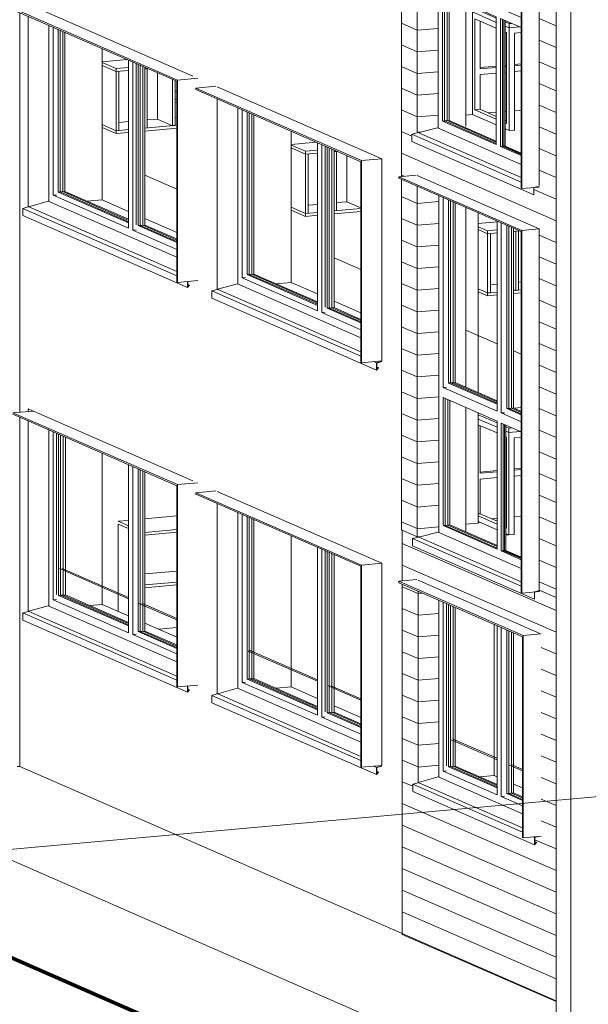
# Model space of a CAD drawing. Header units: millimetres. Extents: x -2180 to 91692, y -6418 to 21859.
# Tile 171 of 256: x 59068 to 62923, y -2176 to 4503. Entities that reach past the tile are written whole.
import ezdxf

# ---------------------------------------------------------------- set-up
doc = ezdxf.new("R2010")
doc.units = ezdxf.units.MM
for name, color, linetype, lineweight, true_color in [('AS_Standard_moobel-2', 7, 'Continuous', 9, 0x1a1a1a), ('Floors-4', 7, 'Continuous', 9, 0x1a1a1a), ('Furniture-4', 7, 'Continuous', 9, 0x1a1a1a), ('Surface Pattern-2', 7, 'Continuous', 9, 0x404040), ('Walls-4', 7, 'Continuous', 9, 0x1a1a1a), ('Windows-4', 7, 'Continuous', 9, 0x1a1a1a)]:
    doc.layers.add(name, color=color, linetype=linetype, lineweight=lineweight, true_color=true_color)
for name, color, linetype, lineweight in [('Furniture', 7, 'Continuous', 9), ('Generic Models', 7, 'Continuous', 9), ('Section Boxes', 7, 'Continuous', 9), ('Topography', 7, 'Continuous', 9), ('Topography-1', 7, 'Continuous', 70), ('Walls', 7, 'Continuous', 9), ('Windows', 7, 'Continuous', 9)]:
    doc.layers.add(name, color=color, linetype=linetype, lineweight=lineweight)
pattern_1 = [(5.15, (48119.87, 12757.99), (-26.2863, 144.6494), [])]
pattern_2 = [(336.405, (96651.23, -1250.36), (0.0007, 147.01774), [])]

# ---------------------------------------------------------------- blocks, each defined once
blk = doc.blocks.new('sma_W3 - -A-01 2700x1500mm-1795256-3D-kunsti lähteülesanne')
at = {"layer": 'Windows'}
for p, q in [((2271.7, -34), (2271.7, 1160)), ((2300.7, 1147.3), (2300.7, 7.3)), ((2333.8, 1132.8), (2333.8, 29.3)), ((2347.4, 30.5), (2347.4, 1126.9)), ((2811.4, -215.8), (2811.4, 924.2)), ((2840.4, 911.6), (2840.4, -228.5)), ((2863.1, -192.1), (2863.1, 901.6)), ((2877.6, 895.3), (2877.6, -198.4)), ((2891.3, -197.2), (2891.3, 889.3)), ((2323.4, 9.3), (2300.7, 7.3)), ((2300.7, 7.3), (2811.4, -215.8)), ((2347.4, 30.5), (2333.8, 29.3)), ((2333.8, 29.3), (2811.4, -179.3)), ((2811.4, -172.1), (2347.4, 30.5)), ((2142.2, -68), (2267.6, -32.2)), ((2267.6, -32.2), (3106.1, -398.4)), ((2094.9, -81.5), (2131, -71.2)), ((2094.9, -130.5), (2094.9, -81.5)), ((3106.1, -523.2), (2094.9, -81.5)), ((2094.9, -130.5), (3211.5, -618.2)), ((2891.3, -197.2), (2877.6, -198.4)), ((2877.6, -198.4), (3106.1, -298.2)), ((3106.1, -291), (2891.3, -197.2)), ((2863.1, -226.4), (2840.4, -228.5)), ((2840.4, -228.5), (3106.1, -344.5)), ((3211.5, -569.2), (3193.1, -561.2)), ((3247.6, -558.9), (3211.5, -569.2)), ((3211.5, -569.2), (3211.5, -618.2)), ((3213.3, -570.4), (3247.6, -560.7)), ((3213.3, -613.3), (3213.3, -570.4)), ((3213.3, -597.7), (3223.1, -601.9)), ((3211.5, -618.2), (3224.4, -603.2)), ((3223.1, -601.9), (3213.3, -613.3)), ((3224.4, -603.2), (3223.1, -601.9))]:
    blk.add_line(p, q, dxfattribs=at)
at = {"layer": 'Windows-4'}
for p, q in [((2365.6, 32.2), (2365.6, 1118.9)), ((2379.3, 1113), (2379.3, 33.4)), ((2909.5, -195.6), (2909.5, 881.4)), ((2923.1, 875.4), (2923.1, -194.3)), ((2379.3, 33.4), (2347.4, 30.5)), ((2365.6, 32.2), (2347.4, 30.5)), ((2811.4, -162.5), (2365.6, 32.2)), ((2379.3, 33.4), (2811.4, -155.3)), ((2923.1, -194.3), (2891.3, -197.2)), ((2891.3, -197.2), (2909.5, -195.6)), ((3106.1, -281.5), (2909.5, -195.6)), ((2923.1, -194.3), (3106.1, -274.3))]:
    blk.add_line(p, q, dxfattribs=at)
blk = doc.blocks.new('kirjutuslaud 1400 - kirjutuslaud 1400-871469-3D-kunsti lähteülesanne')
at = {"layer": 'Furniture-4'}
for p, q in [((4145.3, 1866.9), (4192.8, 1871.1)), ((4028.4, 1767.9), (3901, 1823.5)), ((3901, 1794.1), (4028.4, 1738.5)), ((4028.4, 1738.5), (3901, 1794.1)), ((3901, 1754.9), (4028.4, 1699.3)), ((3913.5, 1749.5), (3913.5, 1425.6)), ((4108.7, 1732.8), (4088.4, 1741.7)), ((4088.4, 1712.3), (4108.7, 1703.4)), ((4108.7, 1703.4), (4088.4, 1712.3)), ((4088.4, 1673.1), (4092.2, 1671.4)), ((4092.2, 1671.4), (4092.2, 1054)), ((4108.7, 1732.8), (4129.9, 1734.7)), ((4108.7, 1703.4), (4108.7, 1732.8)), ((4185.7, 1710.3), (4108.7, 1703.4)), ((4185.7, 1710.3), (4108.7, 1703.4)), ((4108.7, 1007.5), (4108.7, 1703.4)), ((4145.1, 1667.5), (4192.8, 1671.8)), ((4145.1, 1667.5), (4145.1, 1010.8)), ((3913.5, 1434.3), (4028.4, 1444.7)), ((4028.4, 1435.9), (3913.5, 1425.6)), ((4088.4, 1450.1), (4092.2, 1450.4)), ((4092.2, 1441.7), (4088.4, 1441.4)), ((4145.1, 1455.2), (4192.8, 1459.5)), ((4192.8, 1450.8), (4145.1, 1446.5)), ((4145.1, 1407.3), (4192.8, 1411.6)), ((3913.5, 1386.4), (4028.4, 1396.7)), ((3913.5, 1386.4), (3913.5, 1151.2)), ((4088.4, 1402.1), (4092.2, 1402.5)), ((3901, 1150), (3913.5, 1151.2)), ((4028.4, 1081.8), (3901, 1137.5)), ((3913.5, 1151.2), (4028.4, 1101)), ((3901, 1098.2), (4028.4, 1042.6)), ((4088.4, 1074.8), (4092.2, 1073.1)), ((4092.2, 1054), (4088.4, 1055.6)), ((4088.4, 1016.4), (4108.7, 1007.5)), ((4108.7, 1007.5), (4145.1, 1010.8))]:
    blk.add_line(p, q, dxfattribs=at)
for points in [[(3912, 1093.3, 0), (3908.3, 1093.1, 0), (3904.4, 1093, 0), (3901, 1093.2, 0)], [(4094.9, 1008.3, 0), (4091.4, 1008.7, 0), (4088.6, 1009.2, 0)], [(4106.4, 1008.4, 0), (4102.6, 1008.2, 0), (4098.7, 1008.2, 0), (4094.9, 1008.3, 0)]]:
    blk.add_polyline3d(points, dxfattribs=at)
blk = doc.blocks.new('sma_W3 - -A-01 2700x1500mm-1795257-3D-kunsti lähteülesanne')
at = {"layer": 'Windows'}
for p, q in [((989.7, 3270.3), (989.7, 4464.3)), ((1018.6, 4451.6), (1018.6, 3311.6)), ((1051.7, 4437.2), (1051.7, 3333.6)), ((1065.4, 3334.8), (1065.4, 4431.2)), ((1529.4, 3088.5), (1529.4, 4228.5)), ((1558.3, 4215.9), (1558.3, 3075.8)), ((1581.1, 3112.2), (1581.1, 4205.9)), ((1595.5, 4199.6), (1595.5, 3105.9)), ((1609.2, 3107.1), (1609.2, 4193.7)), ((1041.4, 3313.6), (1018.6, 3311.6)), ((1018.6, 3311.6), (1529.4, 3088.5)), ((1065.4, 3334.8), (1051.7, 3333.6)), ((1051.7, 3333.6), (1529.4, 3125)), ((1529.4, 3132.2), (1065.4, 3334.8)), ((812.8, 3222.8), (848.9, 3233.1)), ((812.8, 3173.8), (812.8, 3222.8)), ((1858, 2766.3), (812.8, 3222.8)), ((860.1, 3236.3), (985.5, 3272.1)), ((985.5, 3272.1), (1858, 2891.1)), ((812.8, 3173.8), (1929.4, 2686.1)), ((1581.1, 3077.9), (1558.3, 3075.8)), ((1558.3, 3075.8), (1858, 2945)), ((1609.2, 3107.1), (1595.5, 3105.9)), ((1595.5, 3105.9), (1858, 2991.3)), ((1858, 2998.5), (1609.2, 3107.1)), ((1929.4, 2726.9), (1929.4, 2686.1)), ((1929.4, 2686.1), (1942.3, 2701.1)), ((1931.3, 2691), (1931.3, 2727.1)), ((1931.3, 2706.7), (1941, 2702.4)), ((1941, 2702.4), (1931.3, 2691)), ((1942.3, 2701.1), (1941, 2702.4))]:
    blk.add_line(p, q, dxfattribs=at)
at = {"layer": 'Windows-4'}
for p, q in [((1083.6, 3336.5), (1083.6, 4423.2)), ((1097.2, 4417.3), (1097.2, 3337.7)), ((1627.4, 3108.8), (1627.4, 4185.7)), ((1641.1, 4179.7), (1641.1, 3110)), ((1097.2, 3337.7), (1065.4, 3334.8)), ((1083.6, 3336.5), (1065.4, 3334.8)), ((1529.4, 3141.8), (1083.6, 3336.5)), ((1097.2, 3337.7), (1529.4, 3149)), ((1641.1, 3110), (1609.2, 3107.1)), ((1609.2, 3107.1), (1627.4, 3108.8)), ((1858, 3008.1), (1627.4, 3108.8)), ((1641.1, 3110), (1858, 3015.3))]:
    blk.add_line(p, q, dxfattribs=at)
blk = doc.blocks.new('sma_W3 - -A-01 2700x1500mm-V145-3D-kunsti lähteülesanne')
at = {"layer": 'Windows'}
for p, q in [((2271.7, 2710.3), (2271.7, 3904.3)), ((2300.7, 3891.6), (2300.7, 2751.6)), ((2333.8, 3877.2), (2333.8, 2773.6)), ((2347.4, 2774.9), (2347.4, 3871.2)), ((2811.4, 2528.5), (2811.4, 3668.6)), ((2840.4, 3655.9), (2840.4, 2515.9)), ((2863.1, 2552.2), (2863.1, 3646)), ((2877.6, 3639.6), (2877.6, 2545.9)), ((2891.3, 2547.1), (2891.3, 3633.7)), ((2323.4, 2753.7), (2300.7, 2751.6)), ((2300.7, 2751.6), (2811.4, 2528.5)), ((2347.4, 2774.9), (2333.8, 2773.6)), ((2333.8, 2773.6), (2811.4, 2565)), ((2811.4, 2572.2), (2347.4, 2774.9)), ((2094.9, 2662.8), (2131, 2673.2)), ((2142.2, 2676.3), (2267.6, 2712.1)), ((2267.6, 2712.1), (3106.1, 2345.9)), ((2094.9, 2613.8), (2094.9, 2662.8)), ((3106.1, 2221.1), (2094.9, 2662.8)), ((2094.9, 2613.8), (3211.5, 2126.1)), ((2891.3, 2547.1), (2877.6, 2545.9)), ((2877.6, 2545.9), (3106.1, 2446.1)), ((3106.1, 2453.3), (2891.3, 2547.1)), ((2863.1, 2517.9), (2840.4, 2515.9)), ((2840.4, 2515.9), (3106.1, 2399.8)), ((3211.5, 2175.1), (3193.1, 2183.1)), ((3247.6, 2185.4), (3211.5, 2175.1)), ((3211.5, 2175.1), (3211.5, 2126.1)), ((3211.5, 2126.1), (3224.4, 2141.1)), ((3213.3, 2173.9), (3247.6, 2183.7)), ((3213.3, 2131), (3213.3, 2173.9)), ((3213.3, 2146.7), (3223.1, 2142.4)), ((3223.1, 2142.4), (3213.3, 2131)), ((3224.4, 2141.1), (3223.1, 2142.4))]:
    blk.add_line(p, q, dxfattribs=at)
at = {"layer": 'Windows-4'}
for p, q in [((2365.6, 2776.5), (2365.6, 3863.3)), ((2379.3, 3857.3), (2379.3, 2777.7)), ((2909.5, 2548.8), (2909.5, 3625.7)), ((2923.1, 3619.8), (2923.1, 2550)), ((2379.3, 2777.7), (2347.4, 2774.9)), ((2365.6, 2776.5), (2347.4, 2774.9)), ((2811.4, 2581.8), (2365.6, 2776.5)), ((2379.3, 2777.7), (2811.4, 2589)), ((2923.1, 2550), (2891.3, 2547.1)), ((2891.3, 2547.1), (2909.5, 2548.8)), ((3106.1, 2462.9), (2909.5, 2548.8)), ((2923.1, 2550), (3106.1, 2470.1))]:
    blk.add_line(p, q, dxfattribs=at)
blk = doc.blocks.new('sma_W3 - -A-01 2700x1500mm-1795255-3D-kunsti lähteülesanne')
at = {"layer": 'Windows'}
for p, q in [((989.7, 526), (989.7, 1719.9)), ((1018.6, 1707.3), (1018.6, 567.2)), ((1041.4, 603.6), (1041.4, 1697.3)), ((1055.8, 1691), (1055.8, 597.3)), ((1069.5, 598.5), (1069.5, 1685.1)), ((1529.4, 344.2), (1529.4, 1484.2)), ((1558.3, 1471.6), (1558.3, 331.5)), ((1595.5, 1455.3), (1595.5, 351.7)), ((1609.2, 353), (1609.2, 1449.3)), ((1018.6, 567.2), (1041.4, 569.3)), ((1018.6, 567.2), (1529.4, 344.2)), ((1055.8, 597.3), (1069.5, 598.5)), ((1055.8, 597.3), (1529.4, 390.5)), ((1529.4, 397.6), (1069.5, 598.5)), ((812.8, 478.5), (848.9, 488.8)), ((812.8, 429.5), (812.8, 478.5)), ((1858, 22), (812.8, 478.5)), ((860.1, 492), (985.5, 527.8)), ((985.5, 527.8), (1858, 146.7)), ((812.8, 429.5), (1929.4, -58.2)), ((1595.5, 351.7), (1609.2, 353)), ((1595.5, 351.7), (1858, 237.1)), ((1858, 244.3), (1609.2, 353)), ((1558.3, 331.5), (1581.1, 333.6)), ((1558.3, 331.5), (1858, 200.6)), ((1929.4, -17.4), (1929.4, -58.2)), ((1929.4, -58.2), (1942.3, -43.2)), ((1931.3, -53.3), (1931.3, -17.3)), ((1931.3, -37.7), (1941, -42)), ((1941, -42), (1931.3, -53.3)), ((1942.3, -43.2), (1941, -42))]:
    blk.add_line(p, q, dxfattribs=at)
at = {"layer": 'Windows-4'}
for p, q in [((1087.7, 600.1), (1087.7, 1677.1)), ((1101.4, 1671.1), (1101.4, 601.4)), ((1627.4, 354.6), (1627.4, 1441.4)), ((1641.1, 1435.4), (1641.1, 355.8)), ((1069.5, 598.5), (1101.4, 601.4)), ((1101.4, 601.4), (1529.4, 414.4)), ((1069.5, 598.5), (1087.7, 600.1)), ((1529.4, 407.2), (1087.7, 600.1)), ((1609.2, 353), (1641.1, 355.8)), ((1609.2, 353), (1627.4, 354.6)), ((1858, 253.9), (1627.4, 354.6)), ((1641.1, 355.8), (1858, 261.1))]:
    blk.add_line(p, q, dxfattribs=at)
blk = doc.blocks.new('sma_W3 - -A-06 2000x1500mm-1973712-3D-kunsti lähteülesanne')
at = {"layer": 'Windows'}
for p, q in [((3633.4, -635.9), (3633.4, 565.2)), ((3662.3, 552.6), (3662.3, -594.7)), ((3685.1, -558.3), (3685.1, 542.6)), ((3699.6, 536.3), (3699.6, -564.6)), ((3713.2, -563.4), (3713.2, 530.3)), ((4028.4, -754.5), (4028.4, 392.7)), ((4057.3, 380), (4057.3, -767.2)), ((4094.5, 363.8), (4094.5, -747)), ((4108.2, -745.7), (4108.2, 357.8)), ((3662.3, -594.7), (3685.1, -592.6)), ((3662.3, -594.7), (4028.4, -754.5)), ((3699.6, -564.6), (3713.2, -563.4)), ((3699.6, -564.6), (4028.4, -708.2)), ((4028.4, -701.1), (3713.2, -563.4)), ((3503.9, -669.9), (3629.3, -634.1)), ((3629.3, -634.1), (4201.1, -883.9)), ((3456.5, -683.4), (3492.7, -673.1)), ((3456.5, -732.4), (3456.5, -683.4)), ((4201.1, -1008.7), (3456.5, -683.4)), ((3456.5, -732.4), (4283.7, -1093.7)), ((4057.3, -767.2), (4080.1, -765.1)), ((4057.3, -767.2), (4201.1, -830)), ((4094.5, -747), (4108.2, -745.7)), ((4094.5, -747), (4201.1, -793.5)), ((4201.1, -786.3), (4108.2, -745.7)), ((4283.7, -1044.7), (4274.5, -1040.7)), ((4308.5, -1037.6), (4283.7, -1044.7)), ((4283.7, -1044.7), (4283.7, -1093.7)), ((4285.5, -1045.9), (4317.6, -1036.8)), ((4285.5, -1088.8), (4285.5, -1045.9)), ((4283.7, -1093.7), (4296.6, -1078.7)), ((4285.5, -1073.2), (4295.3, -1077.4)), ((4295.3, -1077.4), (4285.5, -1088.8)), ((4296.6, -1078.7), (4295.3, -1077.4))]:
    blk.add_line(p, q, dxfattribs=at)
at = {"layer": 'Windows-4'}
for p, q in [((3731.4, -561.8), (3731.4, 522.4)), ((3745.1, 516.4), (3745.1, -560.5)), ((4126.4, -744.1), (4126.4, 349.9)), ((4140.1, 343.9), (4140.1, -742.9)), ((3713.2, -563.4), (3745.1, -560.5)), ((3713.2, -563.4), (3731.4, -561.8)), ((4028.4, -691.5), (3731.4, -561.8)), ((3745.1, -560.5), (4028.4, -684.3)), ((4108.2, -745.7), (4140.1, -742.9)), ((4108.2, -745.7), (4126.4, -744.1)), ((4201.1, -776.7), (4126.4, -744.1)), ((4140.1, -742.9), (4201.1, -769.5))]:
    blk.add_line(p, q, dxfattribs=at)
blk = doc.blocks.new('1_0 W - 2x2 - -A-03-1543861-3D-kunsti lähteülesanne')
at = {"layer": 'Windows'}
for p, q in [((3633.4, 1023.9), (3633.4, 3309.5)), ((3662.3, 2007.5), (3662.3, 3296.9)), ((3699.6, 3280.6), (3699.6, 2037.6)), ((3713.2, 2038.8), (3713.2, 3274.7)), ((4028.4, 3137), (4028.4, 1847.7)), ((4057.3, 1835), (4057.3, 3124.4)), ((4094.5, 3108.1), (4094.5, 1865.1)), ((4108.2, 1866.3), (4108.2, 3102.2)), ((3662.3, 2007.5), (3685.1, 2009.6)), ((4028.4, 1847.7), (3662.3, 2007.5)), ((3699.6, 2037.6), (3713.2, 2038.8)), ((4028.4, 1894), (3699.6, 2037.6)), ((3713.2, 2038.8), (4028.4, 1901.2)), ((3662.3, 1938.9), (3662.3, 1071.5)), ((3662.3, 1938.9), (4028.4, 1779.1)), ((3676, 1072.8), (3676, 1933)), ((4057.3, 1835), (4080.1, 1837.1)), ((4192.8, 1775.9), (4057.3, 1835)), ((4094.5, 1865.1), (4108.2, 1866.3)), ((4192.8, 1822.2), (4094.5, 1865.1)), ((4108.2, 1866.3), (4192.8, 1829.4)), ((4028.4, 911.7), (4028.4, 1779.1)), ((4057.3, 899), (4057.3, 1766.4)), ((4057.3, 1766.4), (4192.8, 1707.3)), ((4071, 900.2), (4071, 1760.5)), ((3662.3, 1071.5), (3676, 1072.8)), ((3662.3, 1071.5), (4028.4, 911.7)), ((4028.4, 918.9), (3676, 1072.8)), ((3514, 997.2), (3629.3, 1025.7)), ((3629.3, 1025.7), (4192.8, 779.6)), ((3454.4, 982.4), (3492.7, 991.9)), ((3454.4, 932.7), (3454.4, 982.4)), ((3454.4, 982.4), (4192.8, 659.9)), ((3454.4, 932.7), (4281.6, 571.5)), ((4071, 900.2), (4057.3, 899)), ((4192.8, 839.8), (4057.3, 899)), ((4192.8, 847), (4071, 900.2)), ((4319.8, 630.6), (4281.6, 621.1)), ((4281.6, 621.1), (4281.6, 571.5)), ((4282.6, 620.6), (4319.8, 629.7)), ((4282.6, 571.6), (4282.6, 620.6)), ((4281.6, 571.5), (4282.6, 571.6))]:
    blk.add_line(p, q, dxfattribs=at)
at = {"layer": 'Windows-4'}
for p, q in [((3731.4, 2040.4), (3731.4, 3266.7)), ((3745.1, 3260.7), (3745.1, 2041.7)), ((4126.4, 1867.9), (4126.4, 3094.2)), ((4140.1, 3088.2), (4140.1, 1869.2)), ((3713.2, 2038.8), (3745.1, 2041.7)), ((3731.4, 2040.4), (3713.2, 2038.8)), ((4028.4, 1910.8), (3731.4, 2040.4)), ((3745.1, 2041.7), (4028.4, 1918)), ((3694.2, 1074.4), (3694.2, 1925)), ((3707.9, 1919), (3707.9, 1075.6)), ((4108.2, 1866.3), (4140.1, 1869.2)), ((4126.4, 1867.9), (4108.2, 1866.3)), ((4192.8, 1838.9), (4126.4, 1867.9)), ((4140.1, 1869.2), (4192.8, 1846.1)), ((4080.1, 901.1), (4080.1, 1756.5)), ((4088.4, 1752.9), (4088.4, 897.4)), ((4089.2, 901.9), (4089.2, 1752.5)), ((3676, 1072.8), (3707.9, 1075.6)), ((3676, 1072.8), (3694.2, 1074.4)), ((4028.4, 928.5), (3694.2, 1074.4)), ((3707.9, 1075.6), (4028.4, 935.6)), ((4071, 900.2), (4089.2, 901.9)), ((4080.1, 901.1), (4071, 900.2)), ((4192.8, 851.8), (4080.1, 901.1)), ((4192.8, 856.6), (4089.2, 901.9))]:
    blk.add_line(p, q, dxfattribs=at)
blk = doc.blocks.new('1_0 W - 2x2 - -A-03-1092455-3D-kunsti lähteülesanne')
at = {"layer": 'Windows'}
for p, q in [((3628.8, 3767.9), (3628.8, 6055.9)), ((3657.8, 4751.5), (3657.8, 6043.2)), ((3695, 6027), (3695, 4781.5)), ((3708.7, 4782.7), (3708.7, 6021)), ((4023.8, 5883.4), (4023.8, 4591.6)), ((4052.7, 4579), (4052.7, 5870.7)), ((4090, 5854.4), (4090, 4609)), ((4103.6, 4610.2), (4103.6, 5848.5)), ((3657.8, 4751.5), (3680.6, 4753.5)), ((4023.8, 4591.6), (3657.8, 4751.5)), ((3695, 4781.5), (3708.7, 4782.7)), ((4023.8, 4637.9), (3695, 4781.5)), ((3708.7, 4782.7), (4023.8, 4645.1)), ((3657.8, 4682.9), (3657.8, 3815.5)), ((3657.8, 4682.9), (4023.8, 4523)), ((3671.4, 3816.7), (3671.4, 4676.9)), ((4090, 4609), (4103.6, 4610.2)), ((4192.8, 4564.1), (4090, 4609)), ((4103.6, 4610.2), (4192.8, 4571.3)), ((4052.7, 4579), (4075.5, 4581)), ((4192.8, 4517.8), (4052.7, 4579)), ((4023.8, 3655.6), (4023.8, 4523)), ((4052.7, 3642.9), (4052.7, 4510.4)), ((4052.7, 4510.4), (4192.8, 4449.2)), ((4066.4, 3644.2), (4066.4, 4504.4)), ((3657.8, 3815.5), (3671.4, 3816.7)), ((3657.8, 3815.5), (4023.8, 3655.6)), ((4023.8, 3662.8), (3671.4, 3816.7)), ((3509.4, 3741.1), (3624.7, 3769.7)), ((3624.7, 3769.7), (4192.8, 3521.6)), ((3449.9, 3726.3), (3488.1, 3735.8)), ((3449.9, 3676.7), (3449.9, 3726.3)), ((3449.9, 3726.3), (4192.8, 3401.9)), ((3449.9, 3676.7), (4277, 3315.4)), ((4066.4, 3644.2), (4052.7, 3642.9)), ((4192.8, 3581.8), (4052.7, 3642.9)), ((4192.8, 3589), (4066.4, 3644.2)), ((4315.3, 3374.6), (4277, 3365.1)), ((4277, 3365.1), (4277, 3315.4)), ((4278.1, 3364.5), (4315.3, 3373.7)), ((4278.1, 3315.5), (4278.1, 3364.5)), ((4277, 3315.4), (4278.1, 3315.5))]:
    blk.add_line(p, q, dxfattribs=at)
at = {"layer": 'Windows-4'}
for p, q in [((3726.9, 4784.4), (3726.9, 6013)), ((3740.6, 6007.1), (3740.6, 4785.6)), ((4121.9, 4611.9), (4121.9, 5840.5)), ((4135.5, 5834.6), (4135.5, 4613.1)), ((3708.7, 4782.7), (3740.6, 4785.6)), ((3726.9, 4784.4), (3708.7, 4782.7)), ((4023.8, 4654.7), (3726.9, 4784.4)), ((3740.6, 4785.6), (4023.8, 4661.9)), ((3689.7, 3818.3), (3689.7, 4668.9)), ((3703.3, 4663), (3703.3, 3819.6)), ((4103.6, 4610.2), (4135.5, 4613.1)), ((4121.9, 4611.9), (4103.6, 4610.2)), ((4192.8, 4580.9), (4121.9, 4611.9)), ((4135.5, 4613.1), (4192.8, 4588.1)), ((4075.5, 3645), (4075.5, 4500.4)), ((4083.8, 4496.8), (4083.8, 3641.4)), ((4084.6, 3645.8), (4084.6, 4496.4)), ((3671.4, 3816.7), (3703.3, 3819.6)), ((3671.4, 3816.7), (3689.7, 3818.3)), ((4023.8, 3672.4), (3689.7, 3818.3)), ((3703.3, 3819.6), (4023.8, 3679.6)), ((4066.4, 3644.2), (4084.6, 3645.8)), ((4075.5, 3645), (4066.4, 3644.2)), ((4192.8, 3593.8), (4075.5, 3645)), ((4192.8, 3598.6), (4084.6, 3645.8))]:
    blk.add_line(p, q, dxfattribs=at)
blk = doc.blocks.new('Standard 1200_SERIE SE411S - serie_3d -SE411S_dwg_SE411S-996500-3D-kunsti lähteülesanne')
at = {"layer": 'AS_Standard_moobel-2'}
for p, q in [((1858, 1136.2), (1641.1, 1116.7)), ((1529.4, 1106.6), (1459, 1100.3)), ((1459, 1100.3), (1529.4, 1069.5)), ((1459, 1081.6), (1529.4, 1050.9)), ((1460.3, 488.3), (1460.3, 1081.1)), ((1858, 1044.7), (1641.1, 1025.2)), ((1858, 1026.1), (1641.1, 1006.5)), ((1858, 762.8), (1641.1, 743.3)), ((1858, 687.8), (1641.1, 668.3)), ((1858, 669.2), (1641.1, 649.7)), ((1858, 379.6), (1734.6, 368.5))]:
    blk.add_line(p, q, dxfattribs=at)
blk = doc.blocks.new('Standard 1200_SERIE SE411S - serie_3d -SE411S_dwg-996496-3D-kunsti lähteülesanne')
blk.add_blockref('Standard 1200_SERIE SE411S - serie_3d -SE411S_dwg_SE411S-996500-3D-kunsti lähteülesanne', (0, 0))
blk = doc.blocks.new('Standard 1200_SERIE SE411S - Standard 1200_SERIE SE411S-996469-3D-kunsti lähteülesanne')
blk.add_blockref('Standard 1200_SERIE SE411S - serie_3d -SE411S_dwg-996496-3D-kunsti lähteülesanne', (0, 0))
blk = doc.blocks.new('Generic Models 1 - Generic Models 49-1027792-3D-kunsti lähteülesanne')
at = {"layer": 'Generic Models'}
for p, q in [((4429.4, 6182.3), (4429.4, -2329.3)), ((4529.4, -2366.2), (4529.4, 6156.4))]:
    blk.add_line(p, q, dxfattribs=at)
blk = doc.blocks.new('kirjutuslaud 1400 - kirjutuslaud 1400-V165-3D-kunsti lähteülesanne')
at = {"layer": 'Furniture-4'}
for p, q in [((4142.2, 4610.2), (4192.8, 4614.7)), ((3862, 4584.9), (3878.6, 4586.4)), ((4023.8, 4514.2), (3862, 4584.9)), ((3862, 4584.9), (3862, 4555.5)), ((3862, 4555.5), (4023.8, 4484.8)), ((4023.8, 4484.8), (3862, 4555.5)), ((3862, 4555.5), (3862, 3859.6)), ((3878.6, 4509.1), (4023.8, 4445.6)), ((3878.6, 3891.6), (3878.6, 4509.1)), ((3915, 4493.2), (3915, 4169.3)), ((4110.2, 4476.5), (4083.8, 4488)), ((4110.2, 4476.5), (4126.8, 4478)), ((4110.2, 4447.1), (4110.2, 4476.5)), ((4083.8, 4458.6), (4110.2, 4447.1)), ((4110.2, 4447.1), (4083.8, 4458.6)), ((4083.8, 4419.4), (4093.6, 4415.1)), ((4093.6, 4415.1), (4093.6, 3797.7)), ((4182.6, 4453.6), (4110.2, 4447.1)), ((4182.6, 4453.6), (4110.2, 4447.1)), ((4110.2, 3751.2), (4110.2, 4447.1)), ((4146.6, 4411.2), (4192.8, 4415.4)), ((4146.6, 4411.2), (4146.6, 3754.5)), ((3915, 4178), (4023.8, 4187.8)), ((4023.8, 4179.1), (3915, 4169.3)), ((4083.8, 4193.2), (4093.6, 4194.1)), ((4093.6, 4185.4), (4083.8, 4184.5)), ((4083.8, 4145.3), (4093.6, 4146.2)), ((4146.6, 4198.9), (4192.8, 4203.1)), ((4192.8, 4194.3), (4146.6, 4190.2)), ((4146.6, 4151), (4192.8, 4155.1)), ((3915, 4130.1), (4023.8, 4139.9)), ((3915, 4130.1), (3915, 3894.9)), ((3878.6, 3891.6), (3915, 3894.9)), ((4023.8, 3828.2), (3878.6, 3891.6)), ((3915, 3894.9), (4023.8, 3847.3)), ((3862, 3859.6), (4023.8, 3788.9)), ((3892.3, 3849.5), (3892.3, 3845.6)), ((4083.8, 3821.1), (4093.6, 3816.8)), ((4093.6, 3797.7), (4083.8, 3801.9)), ((4083.8, 3762.7), (4110.2, 3751.2)), ((4086.6, 3764.6), (4086.6, 3760.8)), ((4110.2, 3751.2), (4146.6, 3754.5))]:
    blk.add_line(p, q, dxfattribs=at)
blk = doc.blocks.new('Generic Models 19 - Generic Models 17-1544018-3D-kunsti lähteülesanne')
at = {"layer": 'Generic Models'}
for p, q in [((4196.9, 3357.2), (4196.9, 5817.5)), ((4192.8, 5809.6), (4192.8, 3359)), ((1862.1, 4093), (746.4, 4580.3)), ((746.4, 4570.5), (1858, 4085)), ((1858, 4085), (1858, 2722.6)), ((1998.7, 4105.3), (1862.1, 4093)), ((1862.1, 2720.8), (1862.1, 4093)), ((1986.3, 4038.7), (2122.9, 4051.1)), ((3110.3, 3547.8), (1986.3, 4038.7)), ((1986.3, 4038.7), (1986.3, 4028.9)), ((1986.3, 4028.9), (3106.1, 3539.8)), ((3246.8, 3560.1), (3110.3, 3547.8)), ((3110.3, 2175.7), (3110.3, 3547.8)), ((3106.1, 3539.8), (3106.1, 2177.5)), ((3480.3, 3448.6), (3361.9, 3437.9)), ((3361.9, 3437.9), (3361.9, 3428.1)), ((4196.9, 3073.2), (3361.9, 3437.9)), ((3361.9, 3428.1), (4192.8, 3065.2)), ((4192.8, 3359), (4196.9, 3357.2)), ((4196.9, 3357.2), (4315.3, 3367.8)), ((4196.9, 3073.2), (4315.3, 3083.9)), ((4196.9, 612.8), (4196.9, 3073.2)), ((4192.8, 3065.2), (4192.8, 614.6)), ((1858, 2722.6), (1862.1, 2720.8)), ((1862.1, 2720.8), (1998.7, 2733.1)), ((3106.1, 2177.5), (3110.3, 2175.7)), ((3110.3, 2175.7), (3246.8, 2188)), ((746.4, 1836), (883, 1848.3)), ((1862.1, 1348.7), (746.4, 1836)), ((746.4, 1826.2), (1858, 1340.7)), ((1858, 1340.7), (1858, -21.7)), ((1998.7, 1361), (1862.1, 1348.7)), ((1862.1, -23.5), (1862.1, 1348.7)), ((1986.3, 1294.4), (2122.9, 1306.7)), ((3110.3, 803.5), (1986.3, 1294.4)), ((1986.3, 1294.4), (1986.3, 1284.6)), ((1986.3, 1284.6), (3106.1, 795.5)), ((3246.8, 815.8), (3110.3, 803.5)), ((3110.3, -568.7), (3110.3, 803.5)), ((3106.1, 795.5), (3106.1, -566.9)), ((3484.8, 704.7), (3361.9, 693.6)), ((3361.9, 693.6), (3361.9, 683.8)), ((4205.3, 325.2), (3361.9, 693.6)), ((3361.9, 683.8), (4201.1, 317.2)), ((4192.8, 614.6), (4196.9, 612.8)), ((4196.9, 612.8), (4319.8, 623.9)), ((4205.3, 325.2), (4328.2, 336.3)), ((4201.1, 317.2), (4201.1, -1045.1)), ((4205.3, -1046.9), (4205.3, 325.2)), ((1858, -21.7), (1862.1, -23.5)), ((1862.1, -23.5), (1998.7, -11.2)), ((3106.1, -566.9), (3110.3, -568.7)), ((3110.3, -568.7), (3246.8, -556.4)), ((4201.1, -1045.1), (4205.3, -1046.9)), ((4205.3, -1046.9), (4328.2, -1035.9))]:
    blk.add_line(p, q, dxfattribs=at)
blk = doc.blocks.new('Riiul R-01 - Riiul R-01-2036815-3D-kunsti lähteülesanne')
at = {"layer": 'Furniture-4'}
for p, q in [((1521.1, 6976.5), (1350.6, 6961.1)), ((1446.2, 6915.2), (1350.6, 6957)), ((1350.6, 6937.4), (1446.2, 6895.6)), ((1446.2, 6895.6), (1350.6, 6937.4)), ((1529.4, 6922.7), (1446.2, 6915.2)), ((1446.2, 6895.6), (1446.2, 6915.2)), ((1529.4, 6903.1), (1446.2, 6895.6)), ((1464.4, 6897.3), (1446.2, 6895.6)), ((1446.2, 6493.8), (1446.2, 6895.6)), ((1464.4, 6897.3), (1464.4, 6495.4)), ((1661.7, 6915.1), (1641.1, 6913.2)), ((1655.6, 6914.5), (1641.1, 6913.2)), ((1655.6, 6914.5), (1655.6, 6512.7)), ((1725.2, 6887.4), (1725.2, 6573.4)), ((1828.6, 6528.2), (1828.6, 6842.2)), ((1846.8, 6834.3), (1846.8, 6529.9)), ((1858.2, 6762.8), (1846.8, 6761.8)), ((1858, 6708.3), (1846.8, 6707.3)), ((1846.8, 6685.7), (1846.8, 6707.3)), ((1858, 6686.7), (1846.8, 6685.7)), ((1529.4, 6555.8), (1464.4, 6549.9)), ((1725.2, 6573.4), (1655.6, 6567.1)), ((1725.2, 6573.4), (1828.6, 6528.2)), ((1858, 6585.4), (1846.8, 6584.4)), ((1446.2, 6493.8), (1350.6, 6535.5)), ((1350.6, 6535.5), (1446.2, 6493.8)), ((1350.6, 6515.9), (1446.2, 6474.2)), ((1529.4, 6501.3), (1446.2, 6493.8)), ((1464.4, 6495.4), (1446.2, 6493.8)), ((1446.2, 6474.2), (1446.2, 6493.8)), ((1529.4, 6481.7), (1446.2, 6474.2)), ((1858, 6530.9), (1641.1, 6511.3)), ((1655.6, 6512.7), (1641.1, 6511.3)), ((1858, 6511.3), (1641.1, 6491.7)), ((1846.8, 6529.9), (1828.6, 6528.2))]:
    blk.add_line(p, q, dxfattribs=at)
blk = doc.blocks.new('Riiul R-01 - Riiul R-01-V221-3D-kunsti lähteülesanne')
at = {"layer": 'Furniture-4'}
for p, q in [((2632.7, 3655.8), (2805.2, 3671.3)), ((2730.2, 3610.1), (2632.7, 3652.6)), ((2632.7, 3633), (2730.2, 3590.5)), ((2730.2, 3590.5), (2632.7, 3633)), ((2730.2, 3610.1), (2811.4, 3617.4)), ((2730.2, 3590.5), (2730.2, 3610.1)), ((2945.8, 3609.9), (2923.1, 3607.8)), ((2939.6, 3609.3), (2923.1, 3607.8)), ((2939.6, 3609.3), (2939.6, 3207.5)), ((2811.4, 3597.8), (2730.2, 3590.5)), ((2748.4, 3592.1), (2730.2, 3590.5)), ((2730.2, 3188.6), (2730.2, 3590.5)), ((2748.4, 3592.1), (2748.4, 3190.2)), ((3009.2, 3582.2), (3009.2, 3268.2)), ((2730.2, 3188.6), (2632.7, 3231.2)), ((2632.7, 3231.2), (2730.2, 3188.6)), ((2632.7, 3211.6), (2730.2, 3169)), ((2748.4, 3244.7), (2811.4, 3250.4)), ((2923.1, 3206), (3106.1, 3222.5)), ((2923.1, 3206), (2939.6, 3207.5)), ((2939.6, 3262), (3009.2, 3268.2)), ((3009.2, 3268.2), (3106.1, 3225.9)), ((2730.2, 3188.6), (2811.4, 3195.9)), ((2730.2, 3188.6), (2748.4, 3190.2)), ((2730.2, 3169), (2730.2, 3188.6)), ((2811.4, 3176.3), (2730.2, 3169)), ((3106.1, 3202.9), (2923.1, 3186.4))]:
    blk.add_line(p, q, dxfattribs=at)
blk = doc.blocks.new('Riiul R-01 - Riiul R-01-V222-3D-kunsti lähteülesanne')
at = {"layer": 'Furniture-4'}
for p, q in [((4028.4, 3130.9), (3901, 3119.4)), ((3965, 3070.7), (3901, 3098.7)), ((3901, 3079.1), (3965, 3051.1)), ((3965, 3051.1), (3901, 3079.1)), ((4028.4, 3076.4), (3965, 3070.7)), ((4143.4, 3086.8), (4140.1, 3086.5)), ((3965, 3051.1), (3965, 3070.7)), ((4028.4, 3056.8), (3965, 3051.1)), ((3983.2, 3052.8), (3965, 3051.1)), ((3965, 2649.3), (3965, 3051.1)), ((3983.2, 3052.8), (3983.2, 2650.9)), ((4180.6, 3070.5), (4140.1, 3066.9)), ((4174.4, 3070), (4156.2, 3068.3)), ((4156.2, 2666.5), (4156.2, 3068.3)), ((4174.4, 3070), (4174.4, 2668.1)), ((3965, 2649.3), (3901, 2677.2)), ((3901, 2677.2), (3965, 2649.3)), ((4028.4, 2709.5), (3983.2, 2705.4)), ((4140.1, 2673.5), (4156.2, 2666.5)), ((4192.8, 2724.3), (4174.4, 2722.6)), ((3901, 2657.6), (3965, 2629.7)), ((4028.4, 2655), (3965, 2649.3)), ((3983.2, 2650.9), (3965, 2649.3)), ((3965, 2629.7), (3965, 2649.3)), ((4028.4, 2635.4), (3965, 2629.7)), ((4192.8, 2669.8), (4140.1, 2665)), ((4192.8, 2650.2), (4140.1, 2645.4)), ((4174.4, 2668.1), (4156.2, 2666.5))]:
    blk.add_line(p, q, dxfattribs=at)
blk = doc.blocks.new('RULOO - RULOO 1175-2150585-3D-kunsti lähteülesanne')
at = {"layer": 'Furniture'}
for q in [(2349.3, 220.8), (2811.4, 14.7)]:
    blk.add_line((2341.1, 220.1), q, dxfattribs=at)
at = {"layer": 'Furniture-4'}
for p, q in [((2349.3, 220.8), (2359.3, 221.7)), ((2359.3, 221.7), (2811.4, 24.3))]:
    blk.add_line(p, q, dxfattribs=at)
blk = doc.blocks.new('RULOO - RULOO 1175-V223-3D-kunsti lähteülesanne')
at = {"layer": 'Furniture'}
blk.add_line((2882.9, -16.5), (3106.1, -114), dxfattribs=at)
at = {"layer": 'Furniture-4'}
blk.add_line((2901.1, -14.9), (3106.1, -104.4), dxfattribs=at)
blk = doc.blocks.new('RULOO - RULOO 825-2151314-3D-kunsti lähteülesanne')
at = {"layer": 'Furniture-4'}
for p, q in [((3718.5, -381.5), (4028.4, -516.9)), ((3736.7, -379.9), (4028.4, -507.3))]:
    blk.add_line(p, q, dxfattribs=at)
blk = doc.blocks.new('RULOO - RULOO 825-V224-3D-kunsti lähteülesanne')
at = {"layer": 'Furniture-4'}
for p, q in [((4113.4, -554), (4201.1, -592.3)), ((4131.7, -552.4), (4201.1, -582.7))]:
    blk.add_line(p, q, dxfattribs=at)
blk = doc.blocks.new('RULOO - RULOO 1175-V225-3D-kunsti lähteülesanne')
at = {"layer": 'Furniture'}
blk.add_line((1061.3, 779.1), (1529.4, 574.7), dxfattribs=at)
at = {"layer": 'Furniture-4'}
blk.add_line((1079.5, 780.7), (1529.4, 584.2), dxfattribs=at)
blk = doc.blocks.new('RULOO - RULOO 1175-V226-3D-kunsti lähteülesanne')
at = {"layer": 'Furniture'}
blk.add_line((1600.8, 543.4), (1858, 431.1), dxfattribs=at)
at = {"layer": 'Furniture-4'}
blk.add_line((1619, 545.1), (1858, 440.7), dxfattribs=at)
blk = doc.blocks.new('kardin - Kardin KA-02_2 h-1500 2_korrus roosa-2351289-3D-kunsti lähteülesanne')
at = {"layer": 'Furniture-4'}
for p, q in [((3817.7, 2396.7), (4028.4, 2304.7)), ((4140.1, 2255.9), (4192.8, 2232.9))]:
    blk.add_line(p, q, dxfattribs=at)
blk = doc.blocks.new('kardin - K-01_2 Kardin 2_korrus roosa-2351261-3D-kunsti lähteülesanne')
at = {"layer": 'Furniture-4'}
blk.add_line((2923.1, 2887.7), (3106.1, 2807.8), dxfattribs=at)
blk = doc.blocks.new('kardin - K-01_2 Kardin 2_korrus roosa-V250-3D-kunsti lähteülesanne')
at = {"layer": 'Furniture-4'}
blk.add_line((1641.1, 3447.7), (1858, 3353), dxfattribs=at)

msp = doc.modelspace()

# ---------------------------------------------------------------- hatches: boundary and pattern name
at = {"layer": 'Surface Pattern-2'}
h = msp.add_hatch(dxfattribs=at)
h.set_pattern_fill('FP_57', color=256, style=0, pattern_type=2)
h.set_pattern_definition(pattern_2)
h.paths.add_polyline_path([(62705.5, 3328), (62705.5, 6179.8), (61657, 6637.8), (61657, 6184), (61757.2, 6192.5), (62591.2, 5828.2), (62591.2, 3377.9), (62638.6, 3357.2)], flags=0)
h.paths.add_polyline_path([(61764, 3739.2), (61764, 6117.3), (61657, 6164.1), (61657, 3785.9), (61743.1, 3748.3)], flags=0)
h = msp.add_hatch(dxfattribs=at)
h.set_pattern_fill('FP_61', color=256, style=0, pattern_type=2)
h.set_pattern_definition(pattern_1)
h.paths.add_polyline_path([(61764, 3739.2), (61785.3, 3741.1), (61900.6, 3769.7), (61904.7, 3768.9), (61904.7, 6055.9), (61764, 6117.3), (61764, 3748.3)], flags=0)
h = msp.add_hatch(dxfattribs=at)
h.set_pattern_fill('FP_57', color=256, style=0, pattern_type=2)
h.set_pattern_definition(pattern_2)
h.paths.add_polyline_path([(62705.5, 583.6), (62705.5, 3328), (62591.2, 3377.9), (62591.2, 3367.8), (62554, 3364.5), (62552.9, 3315.4), (61725.8, 3676.7), (61725.8, 3726.3), (61764, 3735.8), (62468.7, 3428.1), (62468.7, 3431.4), (61657, 3785.9), (61657, 3439.7), (61756.2, 3448.6), (62591.2, 3083.9), (62591.2, 633.6), (62595.7, 631.6)], flags=0)
h.paths.add_polyline_path([(61764, 994.8), (61764, 3373), (61657, 3419.7), (61657, 1041.6), (61716.8, 1015.5)], flags=0)
h = msp.add_hatch(dxfattribs=at)
h.set_pattern_fill('FP_61', color=256, style=0, pattern_type=2)
h.set_pattern_definition(pattern_1)
h.paths.add_polyline_path([(61764, 994.8), (61789.9, 997.2), (61905.2, 1025.7), (61909.3, 1023.9), (61909.3, 3309.5), (61764, 3373), (61764, 997.2)], flags=0)
h = msp.add_hatch(dxfattribs=at)
h.set_pattern_fill('FP_60', color=256, style=0, pattern_type=2)
h.set_pattern_definition([(336.405, (96655.78, -1249.95), (0.0007, 147.01774), [])])
h.paths.add_polyline_path([(62705.5, -2158.3), (62705.5, 583.6), (62595.7, 630.6), (62595.7, 623.9), (62558.5, 620.6), (62557.5, 571.5), (61730.3, 932.7), (61730.3, 982.4), (61768.6, 991.9), (62468.7, 686.1), (62468.7, 689.5), (61768.6, 995.3), (61764, 994.8), (61661.6, 1039.6), (61661.6, 695.7), (61760.7, 704.7), (62604.1, 336.3), (62604.1, -1035.9), (62593.5, -1036.8), (62561.4, -1046.9), (62561.4, -1073.2), (62572.5, -1078.7), (62559.6, -1093.7), (61732.4, -732.4), (61732.4, -683.4), (61768.6, -673.1), (62477, -982.6), (62477, -980.4), (61768.6, -670.9), (61768.6, 626.7), (61661.6, 673.4), (61661.6, -1702.3), (62639, -2129.2)], flags=0)
h = msp.add_hatch(dxfattribs=at)
h.set_pattern_fill('FP_61', color=256, style=0, pattern_type=2)
h.set_pattern_definition(pattern_1)
h.paths.add_polyline_path([(61768.6, -670.9), (61779.7, -669.9), (61905.2, -634.1), (61909.3, -635.9), (61909.3, 565.2), (61768.6, 626.7), (61768.6, -660.7)], flags=0)

# ---------------------------------------------------------------- linework, layer by layer
at = {"layer": 'Floors-4'}
for p, q in [((62299.7, 3875), (62247.3, 3870.2)), ((62369.5, 3881.2), (62359.7, 3880.4)), ((62468.7, 3890.2), (62422.5, 3886)), ((62137.9, 3860.4), (62093.6, 3856.4))]:
    msp.add_line(p, q, dxfattribs=at)
at = {"layer": 'Section Boxes'}
msp.add_line((52507, -1712.1), (80917.7, 848.3), dxfattribs=at)
at = {"layer": 'Topography'}
for p, q in [((62840, -2872.3), (57197, -407.5)), ((62840, -2872.3), (57197, -407.5)), ((60526, -2533.4), (57053.6, -1016.8))]:
    msp.add_line(p, q, dxfattribs=at)
at = {"layer": 'Topography-1'}
msp.add_line((60563.3, -2538.9), (57055.7, -1006.9), dxfattribs=at)
at = {"layer": 'Walls'}
for p, q in [((61657, 6164.1), (61657, 3439.7)), ((61764, 3739.2), (61764, 6117.3)), ((62591.2, 5828.2), (62591.2, 3377.9)), ((59067.8, 4550.6), (59067.8, 1840.1)), ((59124.8, 4607.5), (60241.5, 4119.8)), ((59124.8, 3235.3), (59124.8, 4525.7)), ((60406.9, 4047.5), (61522.7, 3560.1)), ((60406.9, 2675.3), (60406.9, 3965.7)), ((61785.3, 3741.1), (61764, 3739.2)), ((62468.7, 3431.4), (61764, 3739.2)), ((61523.5, 3559.8), (61523.5, 2187.6)), ((61657, 3419.7), (61657, 1041.6)), ((61764, 3445.2), (62591.2, 3083.9)), ((61764, 994.8), (61764, 3373)), ((59124.8, 3235.3), (59136, 3236.3)), ((60133.9, 2794.6), (59124.8, 3235.3)), ((62591.2, 3083.9), (62591.2, 633.6)), ((60406.9, 2675.3), (60418.1, 2676.3)), ((61382, 2249.4), (60406.9, 2675.3)), ((59067.8, 1806.3), (59067.8, -562.2)), ((59124.8, 1845.2), (59124.8, 1863.1)), ((59124.8, 1863.1), (60241.5, 1375.4)), ((59124.8, 491), (59124.8, 1781.4)), ((60406.9, 1303.2), (61522.7, 815.8)), ((60406.9, -69), (60406.9, 1221.4)), ((61657, 1041.6), (61764, 994.8)), ((61661.6, 1039.6), (61661.6, 695.7)), ((61789.9, 997.2), (61764, 994.8)), ((62468.7, 689.5), (61768.6, 995.3)), ((61523.5, 815.4), (61523.5, -556.7)), ((61661.6, 673.4), (61661.6, -1702.3)), ((61768.6, 701.2), (62595.7, 339.9)), ((61768.6, -670.9), (61768.6, 626.7)), ((62591.2, 633.6), (62705.5, 583.6)), ((59124.8, 491), (59136, 492)), ((60133.9, 50.3), (59124.8, 491)), ((60406.9, -69), (60418.1, -68)), ((61382, -494.9), (60406.9, -69)), ((59067.8, -562.2), (59049.6, -563.9)), ((59067.8, -562.2), (61661.6, -1695.1)), ((61768.6, -670.9), (61779.7, -669.9)), ((62477, -980.4), (61768.6, -670.9)), ((61661.6, -1702.3), (62705.5, -2158.3))]:
    msp.add_line(p, q, dxfattribs=at)
at = {"layer": 'Walls-4'}
for p, q in [((62093.6, 4613), (62093.6, 3778.7)), ((59626.5, 4306.6), (59626.5, 3280.5)), ((60908.6, 3746.6), (60908.6, 2720.5)), ((59525, 3271.4), (59626.5, 3280.5)), ((59626.5, 3280.5), (59805.3, 3202.5)), ((62093.6, 3229), (62093.6, 2010)), ((59917, 3153.7), (60133.9, 3058.9)), ((62176.9, 3191.9), (62176.9, 1973.6)), ((60807.1, 2711.4), (60908.6, 2720.5)), ((60908.6, 2720.5), (61087.3, 2642.5)), ((61199, 2593.7), (61382, 2513.8)), ((62093.6, 1871.1), (62093.6, 1027.6)), ((62176.9, 1834.7), (62176.9, 1088.4)), ((59626.5, 1562.3), (59626.5, 536.2)), ((62421, 1131.7), (62468.7, 1136)), ((62176.9, 1088.4), (62093.6, 1080.9)), ((62265.9, 1117.8), (62304.2, 1121.2)), ((62364.2, 1126.6), (62368.1, 1127)), ((60908.6, 1002.3), (60908.6, -23.8)), ((59543.6, 528.7), (59626.5, 536.2)), ((59626.5, 536.2), (59805.3, 458.1)), ((59917, 409.3), (60133.9, 314.6)), ((62283.9, 401.6), (62283.9, -624.5)), ((60807.1, -32.9), (60908.6, -23.8)), ((60908.6, -23.8), (61087.3, -101.9)), ((61199, -150.7), (61382, -230.6)), ((62187.4, -633.2), (62283.9, -624.5)), ((62283.9, -624.5), (62304.2, -633.4)), ((62416, -682.2), (62477, -708.9))]:
    msp.add_line(p, q, dxfattribs=at)

# ---------------------------------------------------------------- block references
at = {"layer": 'Furniture'}
for name in ['kirjutuslaud 1400 - kirjutuslaud 1400-V165-3D-kunsti lähteülesanne', 'kirjutuslaud 1400 - kirjutuslaud 1400-871469-3D-kunsti lähteülesanne', 'Standard 1200_SERIE SE411S - Standard 1200_SERIE SE411S-996469-3D-kunsti lähteülesanne']:
    msp.add_blockref(name, (58275.9, 0), dxfattribs=at)
at = {"layer": 'Furniture-4'}
for name, p in [('Riiul R-01 - Riiul R-01-2036815-3D-kunsti lähteülesanne', (58275.9, -2744.3)), ('Riiul R-01 - Riiul R-01-V221-3D-kunsti lähteülesanne', (58275.9, 0)), ('kardin - K-01_2 Kardin 2_korrus roosa-V250-3D-kunsti lähteülesanne', (58275.9, 0)), ('Riiul R-01 - Riiul R-01-V222-3D-kunsti lähteülesanne', (58275.9, 0)), ('kardin - K-01_2 Kardin 2_korrus roosa-2351261-3D-kunsti lähteülesanne', (58275.9, 0)), ('kardin - Kardin KA-02_2 h-1500 2_korrus roosa-2351289-3D-kunsti lähteülesanne', (58275.9, 0)), ('RULOO - RULOO 1175-V225-3D-kunsti lähteülesanne', (58275.9, 0)), ('RULOO - RULOO 1175-V226-3D-kunsti lähteülesanne', (58275.9, 0)), ('RULOO - RULOO 1175-2150585-3D-kunsti lähteülesanne', (58275.9, 0)), ('RULOO - RULOO 1175-V223-3D-kunsti lähteülesanne', (58275.9, 0)), ('RULOO - RULOO 825-2151314-3D-kunsti lähteülesanne', (58275.9, 0)), ('RULOO - RULOO 825-V224-3D-kunsti lähteülesanne', (58275.9, 0))]:
    msp.add_blockref(name, p, dxfattribs=at)
at = {"layer": 'Generic Models'}
for name in ['Generic Models 1 - Generic Models 49-1027792-3D-kunsti lähteülesanne', 'Generic Models 19 - Generic Models 17-1544018-3D-kunsti lähteülesanne']:
    msp.add_blockref(name, (58275.9, 0), dxfattribs=at)
at = {"layer": 'Windows'}
for name in ['1_0 W - 2x2 - -A-03-1092455-3D-kunsti lähteülesanne', 'sma_W3 - -A-01 2700x1500mm-1795257-3D-kunsti lähteülesanne', 'sma_W3 - -A-01 2700x1500mm-V145-3D-kunsti lähteülesanne', '1_0 W - 2x2 - -A-03-1543861-3D-kunsti lähteülesanne', 'sma_W3 - -A-01 2700x1500mm-1795255-3D-kunsti lähteülesanne', 'sma_W3 - -A-01 2700x1500mm-1795256-3D-kunsti lähteülesanne', 'sma_W3 - -A-06 2000x1500mm-1973712-3D-kunsti lähteülesanne']:
    msp.add_blockref(name, (58275.9, 0), dxfattribs=at)

doc.saveas('drawing.dxf')
